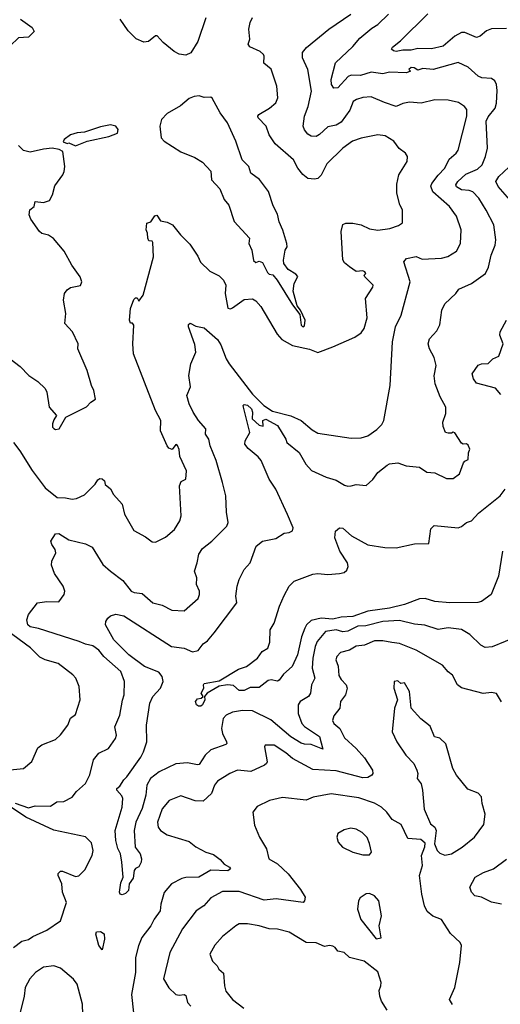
# Model space of a CAD drawing. Extents: x 1246230 to 1426786, y 660032 to 763141.
# Tile 238 of 256: x 1308741 to 1311618, y 738045 to 743932. Entities that reach past the tile are written whole.
import ezdxf

# ---------------------------------------------------------------- set-up
doc = ezdxf.new("R2010")
doc.units = 0

msp = doc.modelspace()

# ---------------------------------------------------------------- linework, layer by layer
at = {"layer": '0CON10XD'}
for points in [[(1308745.8, 743935), (1308815.8, 743885), (1308828.8, 743861.2), (1308795, 743827.5), (1308735, 743823.3), (1308685, 743776.2), (1308665, 743767.5), (1308575, 743764.2), (1308532.8, 743737.2), (1308505, 743694.4), (1308475, 743679.1), (1308455, 743676.1), (1308386.9, 743706.9), (1308316.9, 743766.9), (1308273.8, 743855), (1308249.1, 743889.1), (1308215, 743968.2)], [(1308705, 741403.3), (1308742.9, 741355), (1308816, 741236), (1308895, 741133.8), (1308965, 741074.6), (1309015, 741074.3), (1309056.2, 741066.2), (1309081.5, 741068.5), (1309128.8, 741091.2), (1309193.3, 741155), (1309208.3, 741181.7), (1309221.7, 741188.3), (1309235, 741186.2), (1309250, 741175), (1309252.7, 741152.7), (1309285, 741128), (1309302.4, 741092.4), (1309354.2, 741035), (1309368.8, 740975), (1309425, 740878.8), (1309495, 740841.2), (1309535, 740810), (1309555, 740807.5), (1309615, 740838), (1309668.9, 740885), (1309700, 740935), (1309708.6, 740965), (1309697.3, 741145), (1309708.3, 741171.7), (1309736.7, 741185), (1309740, 741235), (1309700.5, 741320.5), (1309695, 741362.5), (1309685, 741386.7), (1309675, 741392.5), (1309655, 741362.5), (1309635, 741370), (1309624.3, 741385), (1309584.3, 741475), (1309585.6, 741535), (1309554.5, 741595), (1309423.1, 741935), (1309419.1, 741995), (1309425.6, 742105.6), (1309417, 742117), (1309405, 742117.5), (1309398.8, 742135), (1309404.1, 742205.9), (1309425, 742260), (1309435, 742270), (1309445, 742270), (1309455, 742250), (1309480.6, 742285), (1309542.2, 742515), (1309539.3, 742599.3), (1309535, 742607.5), (1309515, 742610), (1309507.5, 742625), (1309506.7, 742655), (1309497.5, 742675), (1309502.5, 742715), (1309526.4, 742723.6), (1309550.5, 742759.5), (1309563, 742763), (1309585, 742730), (1309625, 742722.5), (1309656.2, 742705), (1309703.8, 742645), (1309759.8, 742589.8), (1309808.3, 742518.3), (1309823, 742483), (1309879.5, 742429.5), (1309935, 742401.2), (1309962, 742375), (1309974.4, 742345), (1309970.4, 742295), (1309987.5, 742207.5), (1310003.3, 742203.3), (1310015, 742208.5), (1310085, 742260), (1310135, 742263.6), (1310155, 742250.9), (1310185, 742217.5), (1310281.4, 742051.4), (1310309.7, 742019.7), (1310375, 741984.7), (1310475, 741962.1), (1310525, 741943.1), (1310615, 741975.8), (1310747.1, 742035), (1310785, 742059.2), (1310802, 742085), (1310820.9, 742149.1), (1310810.8, 742265), (1310855, 742333.3), (1310856.9, 742345), (1310806.7, 742395), (1310802.5, 742405), (1310812.5, 742415), (1310807.5, 742425), (1310795, 742430), (1310755, 742426), (1310714.4, 742454.4), (1310685, 742478.8), (1310675.6, 742495.6), (1310666, 742665), (1310675, 742706.7), (1310694.1, 742715.9), (1310735, 742715.7), (1310785.6, 742705.6), (1310835, 742682.5), (1310885, 742674.4), (1310956.2, 742683.8), (1311008.7, 742701.3), (1311032, 742718), (1311031.4, 742795), (1311015.7, 742825.7), (1310999.2, 742895), (1310997.9, 742947.9), (1311010.8, 743005), (1311060.8, 743085), (1311062.5, 743115), (1311050, 743135), (1311011.9, 743161.9), (1310980, 743205), (1310928.3, 743238.3), (1310885, 743244.6), (1310785, 743223.8), (1310733.4, 743206.6), (1310674.3, 743165), (1310578.9, 743071.1), (1310545, 743002.5), (1310525, 742982.5), (1310505, 742978.2), (1310465, 742982.5), (1310435, 743006.7), (1310405.5, 743045), (1310380.6, 743095), (1310270.6, 743190.6), (1310234, 743244), (1310216.2, 743296.2), (1310168.8, 743345), (1310166.2, 743355), (1310173.3, 743365), (1310236.8, 743403.2), (1310275.3, 743435), (1310286.2, 743465), (1310280, 743535), (1310246.2, 743636.2), (1310202.4, 743672.4), (1310204.5, 743714.5), (1310200, 743725), (1310181.4, 743741.4), (1310119.2, 743769.2), (1310108.6, 743785), (1310117.8, 743815), (1310113.1, 743875), (1310121.4, 743915), (1310134.5, 743945.5)], [(1308715, 739247.5), (1308795, 739220), (1308835, 739232), (1308925, 739230.8), (1308964.5, 739255.5), (1309005, 739258), (1309055, 739284.2), (1309081.7, 739318.3), (1309135.5, 739365), (1309161.7, 739418.3), (1309182.6, 739507.4), (1309215, 739546), (1309273.8, 739575), (1309315.6, 739635), (1309320.6, 739655), (1309310, 739705), (1309340.5, 739775), (1309356.2, 739863.8), (1309367.5, 739895), (1309368.9, 739975), (1309346.2, 740035), (1309244.8, 740124.8), (1309215, 740162.7), (1309179.2, 740189.2), (1309135, 740198.1), (1309097.1, 740215), (1308855, 740292), (1308805, 740301.5), (1308790, 740315), (1308784.5, 740345), (1308793.8, 740376.2), (1308848, 740445), (1308905, 740454.6), (1308975, 740452.2), (1309008.4, 740495), (1309010.8, 740515), (1309001.4, 740545), (1308950.6, 740620.6), (1308931, 740671), (1308934.8, 740695), (1308957.9, 740745), (1308954.1, 740764.1), (1308933.5, 740795), (1308928.1, 740815), (1308955, 740858.6), (1308975, 740860), (1309035, 740821.8), (1309135, 740798), (1309175, 740779.2), (1309240, 740675), (1309284.6, 740634.6), (1309359.1, 740579.1), (1309408.8, 740515), (1309426.8, 740506.8), (1309475, 740501.4), (1309537.5, 740445), (1309595, 740432.5), (1309651.7, 740401.7), (1309725, 740398.8), (1309808.7, 740471.3), (1309818.1, 740495), (1309817.8, 740515), (1309800, 740555), (1309801.5, 740595), (1309786.7, 740635), (1309804.6, 740685), (1309813.2, 740736.8), (1309835, 740771.5), (1309892.2, 740815), (1309982.1, 740905), (1309989.3, 740925), (1309978.2, 740988.2), (1309974.3, 741085), (1309955.6, 741165), (1309917.2, 741297.2), (1309882, 741385), (1309874.4, 741424.4), (1309854.4, 741455), (1309855.7, 741485), (1309812.1, 741535), (1309780, 741585), (1309755.6, 741635), (1309742, 741685), (1309763, 741737), (1309754.3, 741805), (1309765.6, 741875), (1309796.4, 741945), (1309789.8, 741989.8), (1309751.8, 742095), (1309750.9, 742109.1), (1309762.7, 742117.3), (1309795, 742099.4), (1309845, 742089.1), (1309925, 742019.5), (1309945, 741987.5), (1309976.9, 741905), (1309994.7, 741874.7), (1310134.1, 741694.1), (1310201.9, 741625), (1310255, 741591.5), (1310365, 741564.4), (1310426.2, 741536.2), (1310490.8, 741480.8), (1310525, 741460), (1310725, 741430), (1310785, 741432.8), (1310825, 741443.5), (1310878.6, 741481.4), (1310908.2, 741511.8), (1310919.7, 741535), (1310958.8, 741745), (1310973.1, 742006.9), (1310990.8, 742095), (1311023.6, 742165), (1311079.1, 742365), (1311040, 742485), (1311056.7, 742505), (1311115, 742516.5), (1311150.7, 742500.7), (1311265, 742505.4), (1311303.7, 742516.3), (1311355, 742548.1), (1311378.5, 742595), (1311383.1, 742675), (1311355, 742758), (1311314.4, 742815), (1311213.9, 742903.9), (1311202.7, 742937.3), (1311207.4, 742952.6), (1311246.6, 743003.4), (1311285.8, 743044.2), (1311311.3, 743098.7), (1311354.3, 743135), (1311365, 743152), (1311418.1, 743355), (1311416.7, 743395), (1311403.1, 743413.1), (1311367.1, 743437.1), (1311305, 743451.2), (1311225, 743452.9), (1311145, 743433.5), (1311075, 743439.1), (1311035, 743430.5), (1310995, 743413.3), (1310925, 743437.8), (1310845, 743470.9), (1310795, 743466.6), (1310757.1, 743455), (1310737.9, 743442.1), (1310718, 743392), (1310665, 743320.4), (1310635, 743301.9), (1310585, 743290.7), (1310535, 743245.3), (1310515, 743234.6), (1310485, 743236.2), (1310465, 743248.2), (1310445, 743272.9), (1310438.5, 743295), (1310445.6, 743355), (1310467.7, 743412.3), (1310488.1, 743505), (1310466.7, 743635), (1310433.6, 743705), (1310434.5, 743735), (1310458.5, 743765), (1310591.4, 743875), (1310722.3, 743965)], [(1309353.3, 738895), (1309345.8, 738945), (1309327.9, 738977.9), (1309316.4, 739025), (1309313.5, 739085), (1309355.3, 739225), (1309359.2, 739275), (1309352.2, 739292.2), (1309323.3, 739325), (1309322.5, 739335), (1309341.2, 739348.8), (1309365, 739388.1), (1309382.9, 739405), (1309467, 739523), (1309483.3, 739555), (1309502.7, 739615), (1309500.5, 739715), (1309521.1, 739845), (1309538.1, 739885), (1309585, 739935.7), (1309599.7, 739975), (1309593.2, 740005), (1309575, 740031.3), (1309488.5, 740065), (1309393.8, 740135), (1309305, 740224.4), (1309255.5, 740315), (1309257.1, 740335), (1309269.2, 740355), (1309285, 740368.3), (1309317.3, 740377.3), (1309365, 740367.8), (1309650, 740185), (1309725, 740174.5), (1309775, 740152.7), (1309810, 740160), (1309838.9, 740201.1), (1309865, 740219.2), (1309905, 740265.6), (1310040, 740445), (1310034.3, 740485.7), (1310042, 740545), (1310054.2, 740585.8), (1310084.5, 740645.5), (1310120.6, 740685), (1310156.2, 740785), (1310195, 740814.2), (1310275, 740830), (1310325, 740861.9), (1310355, 740865.5), (1310374.6, 740875.4), (1310378.8, 740895), (1310343.3, 740973.2), (1310273.6, 741125), (1310234.2, 741185), (1310187.3, 741297.3), (1310169.2, 741319.2), (1310107.9, 741367.9), (1310089.1, 741395), (1310090, 741415), (1310118.8, 741465), (1310081.1, 741615), (1310079.2, 741625), (1310085, 741632), (1310105, 741627.5), (1310128.6, 741605), (1310135.7, 741585), (1310132, 741545), (1310175, 741507.5), (1310197.9, 741502.1), (1310197.3, 741535), (1310215, 741544.6), (1310284.4, 741505), (1310334, 741425), (1310339.2, 741405), (1310413.8, 741345), (1310454.5, 741274.5), (1310487, 741237), (1310575, 741197.3), (1310635, 741178.5), (1310685, 741149.4), (1310705, 741143.3), (1310725, 741145.8), (1310755, 741153.8), (1310815, 741147.5), (1310855, 741183.8), (1310884.5, 741225.5), (1310940.9, 741269.1), (1310955, 741276.2), (1311005, 741282.5), (1311054.7, 741264.7), (1311135, 741256.7), (1311177, 741227), (1311225, 741222), (1311295, 741188.8), (1311335, 741188.8), (1311373.4, 741216.6), (1311397.3, 741282.7), (1311405, 741293.3), (1311425, 741302.5), (1311427, 741343), (1311435.7, 741365), (1311425, 741388), (1311415, 741396.2), (1311395, 741393.8), (1311385, 741400), (1311345, 741462.5), (1311335, 741466.2), (1311325, 741460), (1311305, 741460), (1311290, 741465), (1311275, 741500), (1311274, 741525), (1311291.7, 741578.3), (1311291.2, 741615), (1311257.1, 741677.1), (1311226.9, 741755), (1311222.7, 741802.7), (1311234.3, 741865), (1311222, 741912), (1311194.4, 741965), (1311186, 741995), (1311194, 742025), (1311238.3, 742071.7), (1311255, 742107.5), (1311266.9, 742195), (1311285, 742234), (1311352, 742295), (1311369.7, 742320.3), (1311445.8, 742354.2), (1311528.9, 742415), (1311547.4, 742452.6), (1311563.6, 742525), (1311587.8, 742585), (1311590.6, 742615), (1311579.5, 742705), (1311534, 742794), (1311489.1, 742865), (1311452.4, 742902.4), (1311430.8, 742910.8), (1311385, 742914.8), (1311355, 742933.2), (1311350.8, 742945), (1311363.9, 742965), (1311412, 743008), (1311481.3, 743038.7), (1311509.1, 743065), (1311529.7, 743115), (1311540.7, 743165), (1311533.2, 743325), (1311545, 743351.1), (1311586.5, 743403.5), (1311595, 743433.8), (1311599.5, 743509.5), (1311594.6, 743545), (1311585, 743566.7), (1311565, 743579.6), (1311507.5, 743585), (1311485, 743593.5), (1311425, 743648.5), (1311365, 743675.5), (1311215, 743634.6), (1311155, 743639.4), (1311125, 743630), (1311102.5, 743645), (1311085, 743647.1), (1311070, 743635), (1311080, 743625), (1311055.8, 743614.2), (1310955, 743617.5), (1310915, 743609.2), (1310845, 743619.2), (1310781.1, 743598.9), (1310725, 743600.4), (1310707.7, 743592.3), (1310645, 743525.4), (1310622.2, 743522.2), (1310607.7, 743545), (1310605.5, 743574.5), (1310630.6, 743675), (1310735, 743771.8), (1310778, 743822), (1310849.2, 743880.8), (1310885, 743902.5), (1310948.1, 743965)], [(1309855, 743944.2), (1309807.5, 743802.5), (1309765, 743734.3), (1309735, 743720), (1309695, 743726.2), (1309665, 743741.2), (1309600, 743795), (1309565, 743835.8), (1309554.5, 743835.5), (1309511.7, 743801.7), (1309485, 743798), (1309437.7, 743817.7), (1309391.2, 743865), (1309343.3, 743935)], [(1311655, 743878.9), (1311565, 743877.5), (1311535, 743865.6), (1311496.3, 743833.7), (1311475, 743825.8), (1311405.3, 743855.3), (1311385, 743854.6), (1311345, 743833.7), (1311275, 743774), (1311205, 743757), (1311125, 743760.6), (1311085, 743749.8), (1311035, 743750), (1310995, 743742.7), (1310978.6, 743745), (1310967.5, 743755), (1310972.7, 743767.3), (1311020, 743805), (1311183.6, 743966.4)], [(1310435, 742096.2), (1310445, 742101.2), (1310449.2, 742135), (1310421.2, 742195), (1310401.2, 742221.2), (1310378.3, 742308.3), (1310384.2, 742355.8), (1310406.1, 742396.1), (1310395, 742411.2), (1310348, 742438), (1310322.5, 742475), (1310320, 742495), (1310331.2, 742555), (1310341.2, 742575), (1310339.2, 742595), (1310316.1, 742673.9), (1310293.7, 742723.7), (1310285, 742770), (1310258.5, 742818.5), (1310230, 742905), (1310177.2, 742977.2), (1310124, 743015), (1310112, 743055), (1310073.8, 743093.8), (1310035.6, 743205), (1309985.6, 743315), (1309940.8, 743375), (1309892.7, 743462.7), (1309885, 743468), (1309845, 743467.5), (1309815, 743477.5), (1309785, 743473.3), (1309755, 743460), (1309702.9, 743417.1), (1309625, 743371.2), (1309590, 743335), (1309580, 743295), (1309587.5, 743225), (1309606.4, 743206.4), (1309705, 743142), (1309789.1, 743109.1), (1309835, 743080), (1309885, 743026.7), (1309890, 742975), (1309940.2, 742920.2), (1309965, 742856.2), (1309993.4, 742823.4), (1310025.7, 742725), (1310116, 742625), (1310112, 742595), (1310130.6, 742555), (1310141.7, 742491.7), (1310155, 742480), (1310175, 742488.8), (1310195, 742480), (1310225, 742420), (1310235, 742410), (1310256.4, 742406.4), (1310283.3, 742375), (1310375, 742226.7), (1310418.8, 742168.8), (1310426.2, 742105), (1310435, 742096.2)], [(1309075, 743177.5), (1309085, 743182.5), (1309145, 743206.2), (1309275, 743233.3), (1309326.4, 743253.6), (1309330, 743275), (1309316.1, 743296.1), (1309284.2, 743304.2), (1309225, 743292.5), (1309129.7, 743260.3), (1309085, 743255.7), (1309045, 743243.3), (1309007.5, 743215), (1309001.7, 743201.7), (1309025, 743192.5), (1309036.4, 743196.4), (1309075, 743177.5)], [(1308685, 741903.8), (1308745, 741858.8), (1308796.2, 741805), (1308849.6, 741769.6), (1308895, 741726.7), (1308904, 741705), (1308918.8, 741615), (1308962.5, 741565), (1308945, 741540), (1308937.5, 741515), (1308937.5, 741495), (1308945, 741487.5), (1308955, 741482.5), (1308977.5, 741485), (1309017.5, 741555), (1309142.3, 741617.7), (1309167.5, 741645), (1309196.1, 741663.9), (1309186.2, 741715), (1309172, 741745), (1309146.2, 741835), (1309090, 741965), (1309092.5, 741995), (1309057.5, 742065), (1309012, 742115), (1309018.1, 742175), (1309002.9, 742255), (1309008.8, 742295), (1309025, 742316.7), (1309045, 742330), (1309105, 742342.5), (1309113.3, 742365), (1309103.3, 742395), (1309053.8, 742465), (1309008.5, 742548.5), (1308943, 742623), (1308913.4, 742643.4), (1308875, 742653.6), (1308860, 742665), (1308809.1, 742739.1), (1308799.1, 742765), (1308802.5, 742795), (1308828, 742815), (1308833.3, 742845), (1308885, 742838.8), (1308919.2, 742850.8), (1308938.8, 742885), (1308951.1, 742938.9), (1309000, 743005), (1309007.5, 743025), (1309011.2, 743055), (1309000, 743145), (1308977, 743157), (1308935, 743163.8), (1308885, 743158.8), (1308805, 743140), (1308765, 743150), (1308735, 743180)], [(1311675, 742855.5), (1311604.5, 742935), (1311591.1, 742965), (1311608.5, 742995), (1311669.6, 743050.4)], [(1311620.5, 741690.5), (1311588.7, 741728.7), (1311475, 741759.2), (1311458.1, 741785), (1311450, 741815), (1311485, 741866.2), (1311505, 741874), (1311545, 741876.7), (1311572.5, 741905), (1311609.1, 741920.9), (1311635.6, 741995), (1311614.2, 742045), (1311615.8, 742065), (1311653.8, 742135)], [(1311630.3, 740755), (1311606.2, 740605), (1311563.8, 740496.2), (1311505, 740454.2), (1311482.9, 740447.1), (1311315, 740444.8), (1311225, 740454.2), (1311168.1, 740471.9), (1311135, 740469.5), (1311045, 740435.3), (1310955, 740414.4), (1310825, 740395.6), (1310735, 740364.2), (1310665, 740359.1), (1310615, 740347.2), (1310545, 740353.7), (1310485, 740340.4), (1310458.7, 740315), (1310447.6, 740295), (1310427, 740243), (1310404.5, 740134.5), (1310372.5, 740065), (1310321.1, 740018.9), (1310295, 739983.8), (1310283.6, 739976.4), (1310245.8, 739985.8), (1310227.7, 739982.3), (1310175, 739940), (1310120, 739940), (1310085, 739922.5), (1310055, 739922.5), (1310021.2, 739951.2), (1309984.5, 739954.5), (1309935, 739947.5), (1309864.2, 739905.8), (1309848, 739885), (1309848.5, 739865), (1309836.2, 739835), (1309825, 739827.3), (1309812.1, 739827.9), (1309798.9, 739835), (1309794.6, 739855), (1309805, 739870.8), (1309827.5, 739875), (1309840, 739885), (1309826.7, 739905), (1309842.7, 739935), (1309841.1, 739955), (1309846.4, 739963.6), (1309935, 739978.5), (1310050.9, 740049.1), (1310098, 740065), (1310164, 740115), (1310193.3, 740155), (1310226.1, 740173.9), (1310238.9, 740211.1), (1310240.4, 740285), (1310263.5, 740325), (1310295.6, 740425), (1310325, 740490), (1310354, 740545), (1310383.8, 740575), (1310496.6, 740616.6), (1310525, 740621.2), (1310585, 740614.2), (1310655, 740620.7), (1310682.6, 740627.4), (1310699.2, 740640.7), (1310707.1, 740662.9), (1310702.5, 740685), (1310656.9, 740755), (1310628.3, 740835), (1310632.2, 740875), (1310655.4, 740894.6), (1310675, 740892.2), (1310727, 740847), (1310825, 740792.1), (1310926, 740776), (1310995, 740774.2), (1311105, 740799.3), (1311189.5, 740800.5), (1311201.7, 740888.3), (1311221.2, 740908.8), (1311365, 740893.9), (1311385, 740901.5), (1311415, 740926.7), (1311445, 740935.6), (1311488.1, 740981.9), (1311615.8, 741085), (1311647.5, 741125)], [(1311725, 740246.4), (1311568.1, 740181.9), (1311527.8, 740177.8), (1311502, 740192), (1311435, 740255.5), (1311385, 740285.4), (1311305, 740295.4), (1311245, 740287.1), (1311165, 740311.8), (1311105, 740317.8), (1311015, 740339.8), (1310915, 740334.3), (1310812.1, 740307.9), (1310765, 740305.2), (1310705.4, 740275.4), (1310675, 740273.1), (1310634.7, 740284.7), (1310571.2, 740275), (1310522.5, 740215), (1310509.2, 740185), (1310495.2, 740115), (1310491.9, 740055), (1310507.7, 739995), (1310487.8, 739955), (1310481.8, 739905), (1310469.1, 739885), (1310420, 739855), (1310408.9, 739835), (1310408.2, 739785), (1310430.9, 739725), (1310446.7, 739706.7), (1310535, 739646.5), (1310555, 739570), (1310485, 739598.9), (1310445, 739600), (1310425, 739607.3), (1310365, 739644.8), (1310245, 739745.3), (1310135, 739799.8), (1310075, 739802.6), (1310015, 739791.1), (1309977.5, 739775), (1309958.6, 739755), (1309949.2, 739695), (1309954.7, 739664.7), (1309978.5, 739615), (1309980.6, 739605), (1309975, 739598.6), (1309885, 739566.5), (1309851.2, 739535), (1309815, 739479.4), (1309805, 739476.7), (1309745, 739489.4), (1309675, 739483), (1309576.5, 739435), (1309525, 739395.4), (1309503.4, 739355), (1309496.2, 739295), (1309475, 739216.2), (1309437.1, 739135), (1309426.5, 739085), (1309431.9, 738985), (1309463.2, 738945), (1309471.1, 738915), (1309468.5, 738895), (1309455, 738868), (1309435, 738856.9), (1309427.1, 738845), (1309420.8, 738799.2), (1309397.5, 738765), (1309392.2, 738725), (1309375, 738708.2), (1309355, 738700), (1309343.2, 738703.2), (1309338.1, 738715), (1309347.8, 738772.2), (1309360, 738805), (1309353.3, 738895)], [(1308685, 739447.5), (1308765, 739456), (1308815, 739496.2), (1308850.3, 739579.7), (1308875, 739596.2), (1308955, 739628), (1308985, 739656), (1309029.4, 739715), (1309045, 739756.7), (1309075, 739777.5), (1309103.8, 739865), (1309097.5, 739945), (1309078, 739995), (1309060, 740015), (1308972.2, 740082.2), (1308895, 740105.5), (1308861.7, 740121.7), (1308805.8, 740175.8), (1308625, 740309.7)], [(1311625, 739853.3), (1311595, 739902.9), (1311565, 739909.1), (1311514.6, 739904.6), (1311385, 739937.5), (1311360.8, 739955), (1311332.4, 740012.4), (1311305, 740032.9), (1311272.1, 740072.1), (1311115, 740162.7), (1311015, 740202.3), (1310968, 740208), (1310915, 740218.2), (1310865, 740217.5), (1310805, 740193.1), (1310755, 740186.8), (1310715, 740163.4), (1310661, 740149), (1310640, 740125), (1310633.1, 740105), (1310647.1, 740067.1), (1310652.1, 740012.1), (1310665, 739987.5), (1310695.8, 739955), (1310701.9, 739935), (1310690.5, 739895), (1310661.8, 739855), (1310658.1, 739815), (1310620.6, 739769.4), (1310612.9, 739742.9), (1310622.1, 739725), (1310656.4, 739695), (1310685, 739639.4), (1310755.3, 739575.3), (1310805, 739518.9), (1310852.2, 739445), (1310854.3, 739425.7), (1310848.8, 739415), (1310825, 739400.6), (1310795, 739399.6), (1310635, 739441.6), (1310495, 739448.9), (1310373.3, 739515), (1310335, 739548.8), (1310265, 739594.3), (1310210, 739595), (1310206.2, 739585), (1310221.9, 739495), (1310219.2, 739485), (1310206, 739475), (1310125, 739437.9), (1310045, 739446.2), (1309999.2, 739425), (1309925, 739378.8), (1309908.1, 739355), (1309889.4, 739305), (1309840.3, 739259.7), (1309791.2, 739261.2), (1309705, 739292), (1309636.2, 739263.8), (1309595, 739214.3), (1309565.4, 739135), (1309570, 739105), (1309585, 739083.6), (1309625, 739058.2), (1309755, 739018.9), (1309796, 738986), (1309855.5, 738955.5), (1309901.9, 738941.9), (1309941.2, 738911.2), (1309965, 738883.3), (1309997.5, 738865)], [(1311285, 738937.8), (1311325, 738944.4), (1311390, 738985), (1311462.9, 739045), (1311519.2, 739120.8), (1311527, 739183), (1311508.1, 739245), (1311504.4, 739285), (1311485, 739307.5), (1311422.5, 739332.5), (1311355.8, 739415), (1311334.5, 739454.5), (1311292.3, 739602.3), (1311255, 739636.7), (1311223.3, 739645), (1311198.3, 739708.3), (1311142.4, 739752.4), (1311084, 739815), (1311073.8, 739915), (1311045, 739967.5), (1311023, 739963), (1311005, 739980), (1310982.5, 739975), (1310981.2, 739935), (1311002, 739865), (1310984.3, 739815), (1310970, 739675), (1310999.2, 739615), (1311051.4, 739535), (1311100, 739485), (1311118, 739445), (1311123.3, 739425), (1311120.8, 739395), (1311143.6, 739363.6), (1311152, 739325), (1311161.7, 739211.7), (1311200, 739125), (1311225, 739103.8), (1311234.3, 739085), (1311223.8, 739005), (1311239.4, 738965), (1311255, 738949.4), (1311285, 738937.8)], [(1311330.6, 738045), (1311314, 738075), (1311346.2, 738145), (1311375.4, 738294.6), (1311386.1, 738396.1), (1311376.7, 738415), (1311318.9, 738468.9), (1311265, 738552.5), (1311213, 738573), (1311180.8, 738600.8), (1311163.5, 738635), (1311147.1, 738702.9), (1311134.5, 738815), (1311152.2, 738875), (1311146.4, 738935), (1311166.2, 738986.2), (1311168.8, 739008.8), (1311141.7, 739031.7), (1311065, 739036.7), (1311025, 739120), (1310971.1, 739151.1), (1310938.5, 739195), (1310906.9, 739225), (1310865, 739248.5), (1310770.1, 739280.1), (1310605, 739303.8), (1310497.1, 739282.9), (1310455, 739265.5), (1310315, 739281.1), (1310236.8, 739263.2), (1310161.7, 739228.3), (1310137.5, 739195), (1310145.9, 739115.9), (1310175.8, 739045), (1310218.1, 738975), (1310232.9, 738915), (1310283.9, 738886.1), (1310347.8, 738825), (1310422.6, 738732.6), (1310450, 738685), (1310446.7, 738665), (1310437.5, 738655), (1310276.4, 738676.4), (1310205, 738668.9), (1310055, 738719.6), (1309955, 738719.6), (1309885, 738681.1), (1309844.2, 738635), (1309797.1, 738605), (1309715, 738496.2), (1309640, 738355), (1309602.8, 738197.2), (1309634.7, 738144.7), (1309676.2, 738105), (1309695, 738100), (1309725, 738104.5), (1309735, 738098.1), (1309745.4, 738055.4), (1309766.1, 738033.9)], [(1308705.3, 738384.7), (1308755, 738423.6), (1308795, 738432.9), (1308819.5, 738450.5), (1308905, 738489.3), (1308985.6, 738545), (1309022.5, 738655), (1308997.1, 738715), (1308993.8, 738765), (1308971.2, 738815), (1308972.3, 738827.7), (1308985, 738841.2), (1308998.3, 738841.7), (1309075, 738808.8), (1309095, 738814.2), (1309130.7, 738849.3), (1309175.4, 738935), (1309180.5, 738965), (1309171.4, 739011.4), (1309135.7, 739045.7), (1308945, 739085.9), (1308777.8, 739165), (1308656, 739245)], [(1310795, 738939.4), (1310835, 738940), (1310847.1, 738955), (1310835, 739007.5), (1310821.7, 739041.7), (1310791.7, 739071.7), (1310755, 739092), (1310722.5, 739097.5), (1310682.3, 739087.7), (1310645, 739067.5), (1310640, 739045), (1310646.7, 739015), (1310673.8, 738985), (1310735, 738954.3), (1310795, 738939.4)], [(1311625, 738644.6), (1311565, 738656.2), (1311505, 738686.2), (1311464.3, 738694.3), (1311446.2, 738715), (1311436.2, 738745), (1311466.2, 738805), (1311517.1, 738832.9), (1311577.1, 738855), (1311655, 738912.5)], [(1309997.5, 738865), (1310003.1, 738855), (1309986.3, 738843.7), (1309885, 738847.9), (1309813.8, 738806.2), (1309735, 738804.1), (1309712.2, 738797.8), (1309650, 738765), (1309605.3, 738714.7), (1309586, 738645), (1309581.8, 738605), (1309545.4, 738555), (1309525.5, 738515), (1309472.1, 738445), (1309452.9, 738395), (1309435.5, 738325.5), (1309433.8, 738235), (1309410.5, 738105), (1309423.3, 737995)], [(1310875, 738437.5), (1310905, 738442.5), (1310893.3, 738515), (1310905.7, 738575), (1310891.4, 738665), (1310865, 738693.1), (1310835, 738706.9), (1310815, 738705.7), (1310778.3, 738681.7), (1310768.8, 738665), (1310764, 738615), (1310782.5, 738552.5), (1310875, 738437.5)], [(1310940.8, 738010.8), (1310905.8, 738065), (1310895.8, 738095), (1310892.7, 738127.3), (1310903.3, 738155), (1310903.8, 738175), (1310885, 738238.8), (1310803.6, 738303.6), (1310715.8, 738325.8), (1310682.5, 738355), (1310645, 738362.5), (1310630, 738385), (1310615, 738392.5), (1310595, 738396.5), (1310565, 738391.4), (1310515, 738412.5), (1310455, 738415.6), (1310355, 738477.5), (1310285, 738494.4), (1310233.6, 738496.4), (1310175, 738514.5), (1310105, 738525.6), (1310055, 738525.7), (1310035.6, 738514.4), (1309955, 738450.6), (1309910.2, 738399.8), (1309880, 738345), (1309895, 738303.8), (1309923.3, 738275), (1309932.5, 738255), (1309961.7, 738231.7), (1309966.9, 738155), (1309975, 738124), (1310014.3, 738075), (1310083.2, 738023.2)], [(1309235, 738371.2), (1309215, 738396.2), (1309196.7, 738465), (1309201.1, 738478.9), (1309225, 738480), (1309246.9, 738466.9), (1309249.8, 738435), (1309235, 738371.2)], [(1309120, 737985), (1309116.9, 738046.9), (1309086.2, 738165), (1309062.9, 738195), (1308985, 738262.2), (1308945, 738276.4), (1308885, 738267.5), (1308837.1, 738235), (1308802.5, 738197.5), (1308774.4, 738145.6), (1308768.8, 738095), (1308742.2, 737987.8)]]:
    msp.add_lwpolyline(points, dxfattribs=at)

doc.saveas('drawing.dxf')
